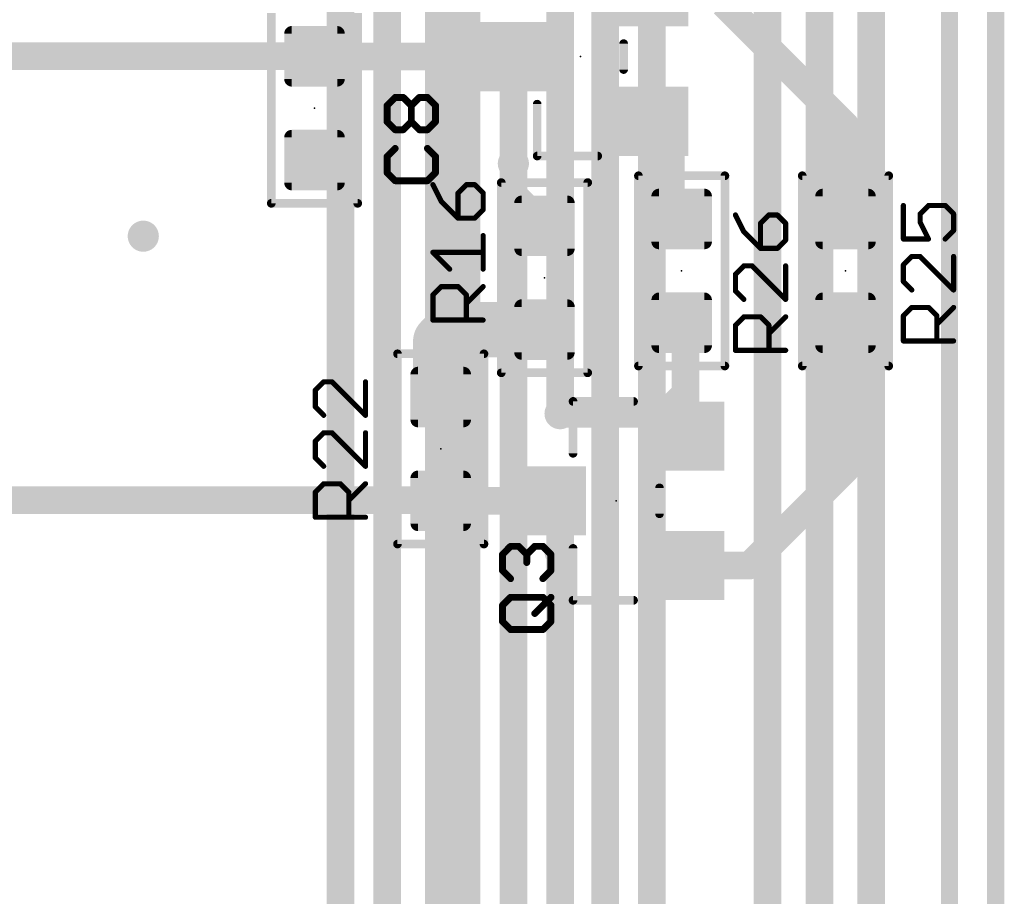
# Model space of a CAD drawing. Extents: x -10 to 150, y -20 to 180.
# Tile 7 of 70: x 7 to 21, y 76 to 89. Entities that reach past the tile are written whole.
import ezdxf

# ---------------------------------------------------------------- set-up
doc = ezdxf.new("R2010")
doc.units = 0
for name, color, linetype in [('1', 12, 'CONTINUOUS'), ('16', 132, 'CONTINUOUS'), ('18', 110, 'CONTINUOUS'), ('21', 253, 'CONTINUOUS'), ('23', 53, 'CONTINUOUS'), ('25', 253, 'CONTINUOUS')]:
    doc.layers.add(name, color=color, linetype=linetype)

# ---------------------------------------------------------------- blocks, each defined once
blk = doc.blocks.new('RECT142240X142240R25')
at = {"const_width": 0.1111}
blk.add_lwpolyline([(0.3889, -0.3334), (0.3889, 0.3334, 0.4142), (0.3334, 0.3889), (-0.3334, 0.3889, 0.4142), (-0.3889, 0.3334), (-0.3889, -0.3334, 0.4142), (-0.3334, -0.3889), (0.3334, -0.3889, 0.4142)], format="xyb", close=True, dxfattribs=at)
blk.add_solid([(-0.3588, -0.3588), (0.3588, -0.3588), (-0.3588, 0.3588), (0.3588, 0.3588)])
blk = doc.blocks.new('RECT')
blk.add_solid([(-0.5, -0.5), (0.5, -0.5), (-0.5, 0.5), (0.5, 0.5)])
blk = doc.blocks.new('ROUNDV')
at = {"const_width": 0.5}
blk.add_lwpolyline([(0, -0.25, 1), (0, 0.25, 1), (0, -0.25)], format="xyb", dxfattribs=at)

msp = doc.modelspace()

# ---------------------------------------------------------------- linework, layer by layer
at = {"layer": '1'}
for points, const_width in [([(18.7724, 87.3742), (16.9799, 89.1667)], 0.4064), ([(10.9728, 88.392), (4.083, 88.392)], 0.4064), ([(12.2468, 88.388), (10.9728, 88.392)], 0.4064), ([(13.8626, 88.388), (12.2468, 88.388)], 0.4064), ([(13.8938, 88.3568), (13.8626, 88.388)], 0.4064), ([(13.8938, 86.8172), (13.8938, 88.3568)], 0.4064), ([(16.2052, 87.1274), (15.8946, 87.438)], 0.4064), ([(18.7724, 86.003), (18.7724, 87.3742)], 0.4064), ([(16.2052, 86.1636), (16.2052, 87.1274)], 0.4064), ([(13.8938, 86.36), (13.8938, 86.8172)], 0.4064), ([(14.351, 85.9028), (13.8938, 86.36)], 0.4064), ([(16.3658, 86.003), (16.2052, 86.1636)], 0.4064), ([(12.827, 84.2058), (13, 84.3788)], 0.8128), ([(13, 84.3788), (14.351, 84.3788)], 0.8128), ([(12.827, 83.3882), (12.827, 84.2058)], 0.8128), ([(16.4214, 84.4234), (16.3658, 84.479)], 0.4064), ([(16.4214, 83.439), (16.4214, 84.4234)], 0.4064), ([(18.7706, 84.4772), (18.7724, 84.479)], 0.4064), ([(18.7706, 82.3214), (18.7706, 84.4772)], 0.4064), ([(16.1262, 83.1438), (16.4214, 83.439)], 0.4064), ([(16.4214, 82.8136), (16.4214, 83.439)], 0.4064), ([(14.5796, 83.1438), (16.1262, 83.1438)], 0.4064), ([(17.3628, 80.9136), (18.7706, 82.3214)], 0.4064), ([(2.8, 81.875), (12.8162, 81.875)], 0.4064), ([(12.8162, 81.875), (12.827, 81.8642)], 0.4064), ([(12.827, 81.8642), (14.3888, 81.8642)], 0.4064), ([(14.3888, 81.8642), (14.3894, 81.8636)], 0.4064), ([(14.3894, 81.8636), (14.5796, 81.6734)], 0.4064), ([(14.5796, 81.6734), (14.5796, 81.1134)], 0.4064), ([(16.4214, 80.9136), (17.3628, 80.9136)], 0.4064)]:
    msp.add_lwpolyline(points, dxfattribs=dict(at, const_width=const_width))
for points, const_width in [([(10.9731, 88.4936, 1), (10.9725, 88.2904)], 0.2032), ([(10.9728, 88.2904, 1), (10.9728, 88.4936)], 0.2032), ([(12.2468, 88.4896, 1), (12.2468, 88.2864)], 0.2032), ([(12.2465, 88.2864, 1), (12.2471, 88.4896)], 0.2032), ([(13.9344, 88.4598, 1), (13.7908, 88.3162)], 0.2032), ([(13.9954, 88.3568, 1), (13.7922, 88.3568)], 0.2032), ([(13.822, 88.285, 1), (13.9656, 88.4286)], 0.2032), ([(13.8626, 88.2864, 1), (13.8626, 88.4896)], 0.2032), ([(15.9664, 87.5098, 1), (15.8228, 87.3662)], 0.2032), ([(18.874, 87.3742, 1), (18.6708, 87.3742)], 0.2032), ([(18.7006, 87.3024, 1), (18.8442, 87.446)], 0.2032), ([(16.3068, 87.1274, 1), (16.1036, 87.1274)], 0.2032), ([(16.1334, 87.0556, 1), (16.277, 87.1992)], 0.2032), ([(13.9954, 86.8172, 1), (13.7922, 86.8172)], 0.2032), ([(13.7922, 86.8172, 1), (13.9954, 86.8172)], 0.2032), ([(13.9656, 86.4318, 1), (13.822, 86.2882)], 0.2032), ([(13.7922, 86.36, 1), (13.9954, 86.36)], 0.2032), ([(16.277, 86.2354, 1), (16.1334, 86.0918)], 0.2032), ([(16.1036, 86.1636, 1), (16.3068, 86.1636)], 0.2032), ([(14.2792, 85.831, 1), (14.4228, 85.9746)], 0.2032), ([(16.294, 85.9312, 1), (16.4376, 86.0748)], 0.2032), ([(18.6708, 86.003, 1), (18.874, 86.003)], 0.2032), ([(13, 84.582, 1), (13, 84.1756)], 0.4064), ([(13.1437, 84.2351, 1), (12.8563, 84.5225)], 0.4064), ([(14.351, 84.1756, 1), (14.351, 84.582)], 0.4064), ([(13.0302, 84.2058, 1), (12.6238, 84.2058)], 0.4064), ([(16.4376, 84.5508, 1), (16.294, 84.4072)], 0.2032), ([(16.523, 84.4234, 1), (16.3198, 84.4234)], 0.2032), ([(18.8722, 84.4772, 1), (18.669, 84.4772)], 0.2032), ([(18.6988, 84.549, 1), (18.8424, 84.4054)], 0.2032), ([(18.8442, 84.4072, 1), (18.7006, 84.5508)], 0.2032), ([(12.6833, 84.3495, 1), (12.9707, 84.0621)], 0.4064), ([(16.3496, 84.3516, 1), (16.4932, 84.4952)], 0.2032), ([(12.6238, 83.3882, 1), (13.0302, 83.3882)], 0.4064), ([(16.523, 83.439, 1), (16.3198, 83.439)], 0.2032), ([(16.4932, 83.3672, 1), (16.3496, 83.5108)], 0.2032), ([(16.3198, 83.439, 1), (16.523, 83.439)], 0.2032), ([(14.5796, 83.2454, 1), (14.5796, 83.0422)], 0.2032), ([(16.0544, 83.2156, 1), (16.198, 83.072)], 0.2032), ([(16.1262, 83.0422, 1), (16.1262, 83.2454)], 0.2032), ([(16.3198, 82.8136, 1), (16.523, 82.8136)], 0.2032), ([(18.8424, 82.2496, 1), (18.6988, 82.3932)], 0.2032), ([(18.669, 82.3214, 1), (18.8722, 82.3214)], 0.2032), ([(12.888, 81.9468, 1), (12.7444, 81.8032)], 0.2032), ([(12.827, 81.9658, 1), (12.827, 81.7626)], 0.2032), ([(12.7552, 81.7924, 1), (12.8988, 81.936)], 0.2032), ([(12.8162, 81.7734, 1), (12.8162, 81.9766)], 0.2032), ([(14.4606, 81.936, 1), (14.317, 81.7924)], 0.2032), ([(14.4612, 81.9354, 1), (14.3176, 81.7918)], 0.2032), ([(14.3176, 81.7918, 1), (14.4612, 81.9354)], 0.2032), ([(14.3888, 81.7626, 1), (14.3888, 81.9658)], 0.2032), ([(14.6812, 81.6734, 1), (14.478, 81.6734)], 0.2032), ([(14.5078, 81.6016, 1), (14.6514, 81.7452)], 0.2032), ([(14.478, 81.1134, 1), (14.6812, 81.1134)], 0.2032), ([(16.4214, 81.0152, 1), (16.4214, 80.812)], 0.2032), ([(17.291, 80.9854, 1), (17.4346, 80.8418)], 0.2032), ([(17.3628, 80.812, 1), (17.3628, 81.0152)], 0.2032)]:
    msp.add_lwpolyline(points, format="xyb", dxfattribs=dict(at, const_width=const_width))
at = {"layer": '16'}
for points, const_width in [([(14.5796, 83.1438), (14.5796, 153.2382)], 0.4064), ([(15.24, 55.9308), (15.24, 149.5552)], 0.4064), ([(12.0396, 61.9252), (12.0396, 145.6182)], 0.4064), ([(11.3538, 61.2648), (11.3538, 144.9832)], 0.4064), ([(15.9258, 53.5178), (15.9258, 140.7922)], 0.4064), ([(17.6276, 118.9736), (17.6276, 58.2676)], 0.4064), ([(18.3896, 117.8814), (18.3896, 52.2732)], 0.4064), ([(19.1516, 117.4242), (19.1516, 52.8574)], 0.4064), ([(20.2997, 102.4814), (20.2997, 53.401)], 0.254), ([(20.9779, 101.9632), (20.9779, 52.6313)], 0.254), ([(13, 84.3788), (13, 99.4)], 0.8128), ([(13.8938, 86.8172), (13.8938, 54.102)], 0.4064), ([(13, 84.3788), (13, 54.5798)], 0.8128), ([(14.5796, 81.1134), (14.5796, 59.0042)], 0.4064)]:
    msp.add_lwpolyline(points, dxfattribs=dict(at, const_width=const_width))
for points, const_width in [([(13.9954, 86.8172, 1), (13.7922, 86.8172)], 0.2032), ([(13.2032, 84.3788, 1), (12.7968, 84.3788)], 0.4064), ([(12.7968, 84.3788, 1), (13.2032, 84.3788)], 0.4064), ([(14.478, 83.1438, 1), (14.6812, 83.1438)], 0.2032), ([(14.6812, 81.1134, 1), (14.478, 81.1134)], 0.2032)]:
    msp.add_lwpolyline(points, format="xyb", dxfattribs=dict(at, const_width=const_width))
at = {"layer": '21', "const_width": 0.127}
for points in [[(10.3378, 86.233), (10.3378, 89.027)], [(11.6078, 89.027), (11.6078, 86.233)], [(15.5136, 88.1975), (15.5136, 88.5785)], [(14.2436, 87.6895), (14.2436, 86.9275)], [(14.2436, 86.9275), (15.1326, 86.9275)], [(15.7308, 83.844), (15.7308, 86.638)], [(15.7308, 86.638), (17.0008, 86.638)], [(17.0008, 86.638), (17.0008, 83.844)], [(18.1374, 83.844), (18.1374, 86.638)], [(18.1374, 86.638), (19.4074, 86.638)], [(19.4074, 86.638), (19.4074, 83.844)], [(13.716, 83.7438), (13.716, 86.5378)], [(13.716, 86.5378), (14.986, 86.5378)], [(14.986, 86.5378), (14.986, 83.7438)], [(11.6078, 86.233), (10.3378, 86.233)], [(12.192, 81.2292), (12.192, 84.0232)], [(12.192, 84.0232), (13.462, 84.0232)], [(13.462, 84.0232), (13.462, 81.2292)], [(17.0008, 83.844), (15.7308, 83.844)], [(19.4074, 83.844), (18.1374, 83.844)], [(14.986, 83.7438), (13.716, 83.7438)], [(15.6594, 83.3241), (14.7704, 83.3241)], [(14.7704, 83.3241), (14.7704, 82.5621)], [(16.0404, 81.6731), (16.0404, 82.0541)], [(13.462, 81.2292), (12.192, 81.2292)], [(14.7704, 81.1651), (14.7704, 80.4031)], [(14.7704, 80.4031), (15.6594, 80.4031)]]:
    msp.add_lwpolyline(points, dxfattribs=at)
at = {"layer": '21', "const_width": 0.0635}
for points in [[(15.5454, 88.5785, 1), (15.4818, 88.5785)], [(15.4818, 88.1975, 1), (15.5454, 88.1975)], [(14.2754, 87.6895, 1), (14.2119, 87.6895)], [(14.2436, 86.9593, 1), (14.2436, 86.8958)], [(14.2119, 86.9275, 1), (14.2754, 86.9275)], [(15.1326, 86.8958, 1), (15.1326, 86.9593)], [(15.7626, 86.638, 1), (15.699, 86.638)], [(15.7308, 86.6698, 1), (15.7308, 86.6063)], [(17.0326, 86.638, 1), (16.9691, 86.638)], [(17.0008, 86.6063, 1), (17.0008, 86.6698)], [(18.1691, 86.638, 1), (18.1057, 86.638)], [(18.1374, 86.6698, 1), (18.1374, 86.6063)], [(19.4392, 86.638, 1), (19.3757, 86.638)], [(19.4074, 86.6063, 1), (19.4074, 86.6698)], [(13.7478, 86.5378, 1), (13.6843, 86.5378)], [(13.716, 86.5696, 1), (13.716, 86.5061)], [(15.0178, 86.5378, 1), (14.9543, 86.5378)], [(14.986, 86.5061, 1), (14.986, 86.5696)], [(10.306, 86.233, 1), (10.3696, 86.233)], [(10.3378, 86.2648, 1), (10.3378, 86.2013)], [(11.5761, 86.233, 1), (11.6396, 86.233)], [(11.6078, 86.2013, 1), (11.6078, 86.2648)], [(12.2238, 84.0232, 1), (12.1602, 84.0232)], [(12.192, 84.055, 1), (12.192, 83.9915)], [(13.4938, 84.0232, 1), (13.4303, 84.0232)], [(13.462, 83.9915, 1), (13.462, 84.055)], [(15.7308, 83.8758, 1), (15.7308, 83.8123)], [(17.0008, 83.8123, 1), (17.0008, 83.8758)], [(18.1374, 83.8758, 1), (18.1374, 83.8123)], [(19.4074, 83.8123, 1), (19.4074, 83.8758)], [(13.716, 83.7756, 1), (13.716, 83.7121)], [(13.6843, 83.7438, 1), (13.7478, 83.7438)], [(14.9543, 83.7438, 1), (15.0178, 83.7438)], [(14.986, 83.7121, 1), (14.986, 83.7756)], [(15.699, 83.844, 1), (15.7626, 83.844)], [(16.9691, 83.844, 1), (17.0326, 83.844)], [(18.1057, 83.844, 1), (18.1691, 83.844)], [(19.3757, 83.844, 1), (19.4392, 83.844)], [(14.7704, 83.3559, 1), (14.7704, 83.2923)], [(14.8022, 83.3241, 1), (14.7386, 83.3241)], [(15.6594, 83.2923, 1), (15.6594, 83.3559)], [(14.7386, 82.5621, 1), (14.8022, 82.5621)], [(16.0722, 82.0541, 1), (16.0087, 82.0541)], [(16.0087, 81.6731, 1), (16.0722, 81.6731)], [(12.192, 81.261, 1), (12.192, 81.1975)], [(13.462, 81.1975, 1), (13.462, 81.261)], [(12.1602, 81.2292, 1), (12.2238, 81.2292)], [(13.4303, 81.2292, 1), (13.4938, 81.2292)], [(14.8022, 81.1651, 1), (14.7386, 81.1651)], [(14.7386, 80.4031, 1), (14.8022, 80.4031)], [(14.7704, 80.4349, 1), (14.7704, 80.3714)], [(15.6594, 80.3714, 1), (15.6594, 80.4349)]]:
    msp.add_lwpolyline(points, format="xyb", dxfattribs=at)
at = {"layer": '23'}
for p in [(14.8786, 88.388), (10.9728, 87.63), (16.3658, 85.241), (18.7724, 85.241), (14.351, 85.1408), (12.827, 82.6262), (15.4054, 81.8636)]:
    msp.add_point(p, dxfattribs=at)
at = {"layer": '25'}
for points, const_width in [([(12.039, 87.6693), (12.1576, 87.7879)], 0.1016), ([(12.1576, 87.7879), (12.2763, 87.7879)], 0.1016), ([(12.2763, 87.7879), (12.3949, 87.6693)], 0.1016), ([(12.3949, 87.6693), (12.5135, 87.7879)], 0.1016), ([(12.5135, 87.7879), (12.6322, 87.7879)], 0.1016), ([(12.6322, 87.7879), (12.7508, 87.6693)], 0.1016), ([(12.039, 87.432), (12.039, 87.6693)], 0.1016), ([(12.3949, 87.432), (12.3949, 87.6693)], 0.1016), ([(12.7508, 87.6693), (12.7508, 87.432)], 0.1016), ([(12.1576, 87.3134), (12.039, 87.432)], 0.1016), ([(12.2763, 87.3134), (12.1576, 87.3134)], 0.1016), ([(12.3949, 87.432), (12.2763, 87.3134)], 0.1016), ([(12.5135, 87.3134), (12.3949, 87.432)], 0.1016), ([(12.6322, 87.3134), (12.5135, 87.3134)], 0.1016), ([(12.7508, 87.432), (12.6322, 87.3134)], 0.1016), ([(12.1576, 87.0395), (12.039, 86.9209)], 0.1016), ([(12.7508, 86.9209), (12.6322, 87.0395)], 0.1016), ([(12.039, 86.9209), (12.039, 86.6836)], 0.1016), ([(12.7508, 86.6836), (12.7508, 86.9209)], 0.1016), ([(12.039, 86.6836), (12.1576, 86.565)], 0.1016), ([(12.6322, 86.565), (12.7508, 86.6836)], 0.1016), ([(12.1576, 86.565), (12.6322, 86.565)], 0.1016), ([(12.7121, 86.5068), (12.8349, 86.2611)], 0.0762), ([(13.2036, 86.5068), (13.0807, 86.3839)], 0.0762), ([(13.3264, 86.5068), (13.2036, 86.5068)], 0.0762), ([(13.4493, 86.3839), (13.3264, 86.5068)], 0.0762), ([(13.0807, 86.3839), (13.0807, 86.0153)], 0.0762), ([(13.4493, 86.1382), (13.4493, 86.3839)], 0.0762), ([(12.8349, 86.2611), (13.0807, 86.0153)], 0.0762), ([(19.6227, 86.2006), (19.6227, 85.7091)], 0.0762), ([(19.8684, 86.0777), (19.9913, 86.2006)], 0.0762), ([(19.9913, 86.2006), (20.237, 86.2006)], 0.0762), ([(20.237, 86.2006), (20.3599, 86.0777)], 0.0762), ([(13.0807, 86.0153), (13.3264, 86.0153)], 0.0762), ([(13.3264, 86.0153), (13.4493, 86.1382)], 0.0762), ([(17.1559, 86.0624), (17.2787, 85.8167)], 0.0762), ([(17.6474, 86.0624), (17.5245, 85.9395)], 0.0762), ([(17.7702, 86.0624), (17.6474, 86.0624)], 0.0762), ([(17.8931, 85.9395), (17.7702, 86.0624)], 0.0762), ([(19.8684, 85.9549), (19.8684, 86.0777)], 0.0762), ([(20.3599, 86.0777), (20.3599, 85.832)], 0.0762), ([(17.5245, 85.9395), (17.5245, 85.5709)], 0.0762), ([(17.8931, 85.6938), (17.8931, 85.9395)], 0.0762), ([(19.9913, 85.7091), (19.8684, 85.9549)], 0.0762), ([(13.4493, 85.2669), (13.4493, 85.7584)], 0.0762), ([(17.2787, 85.8167), (17.5245, 85.5709)], 0.0762), ([(20.3599, 85.832), (20.237, 85.7091)], 0.0762), ([(17.7702, 85.5709), (17.8931, 85.6938)], 0.0762), ([(19.6227, 85.7091), (19.9913, 85.7091)], 0.0762), ([(12.9578, 85.2669), (12.7121, 85.5127)], 0.0762), ([(12.7121, 85.5127), (13.4493, 85.5127)], 0.0762), ([(17.5245, 85.5709), (17.7702, 85.5709)], 0.0762), ([(19.7455, 85.4522), (19.6227, 85.3293)], 0.0762), ([(19.8684, 85.4522), (19.7455, 85.4522)], 0.0762), ([(20.3599, 84.9607), (19.8684, 85.4522)], 0.0762), ([(20.3599, 85.4522), (20.3599, 84.9607)], 0.0762), ([(17.2787, 85.314), (17.1559, 85.1911)], 0.0762), ([(17.4016, 85.314), (17.2787, 85.314)], 0.0762), ([(17.8931, 84.8225), (17.4016, 85.314)], 0.0762), ([(17.8931, 85.314), (17.8931, 84.8225)], 0.0762), ([(19.6227, 85.3293), (19.6227, 85.0836)], 0.0762), ([(17.1559, 85.1911), (17.1559, 84.9454)], 0.0762), ([(12.7121, 84.8871), (12.8349, 85.01)], 0.0762), ([(12.8349, 85.01), (13.0807, 85.01)], 0.0762), ([(13.0807, 85.01), (13.2036, 84.8871)], 0.0762), ([(13.2036, 84.7642), (13.4493, 85.01)], 0.0762), ([(19.6227, 85.0836), (19.7455, 84.9607)], 0.0762), ([(12.7121, 84.5185), (12.7121, 84.8871)], 0.0762), ([(13.2036, 84.8871), (13.2036, 84.5185)], 0.0762), ([(17.1559, 84.9454), (17.2787, 84.8225)], 0.0762), ([(17.1559, 84.4427), (17.2787, 84.5656)], 0.0762), ([(17.2787, 84.5656), (17.5245, 84.5656)], 0.0762), ([(17.5245, 84.5656), (17.6474, 84.4427)], 0.0762), ([(17.6474, 84.3198), (17.8931, 84.5656)], 0.0762), ([(19.6227, 84.5809), (19.7455, 84.7038)], 0.0762), ([(19.6227, 84.2123), (19.6227, 84.5809)], 0.0762), ([(19.7455, 84.7038), (19.9913, 84.7038)], 0.0762), ([(19.9913, 84.7038), (20.1142, 84.5809)], 0.0762), ([(20.1142, 84.458), (20.3599, 84.7038)], 0.0762), ([(20.1142, 84.5809), (20.1142, 84.2123)], 0.0762), ([(13.4493, 84.5185), (12.7121, 84.5185)], 0.0762), ([(17.1559, 84.0741), (17.1559, 84.4427)], 0.0762), ([(17.6474, 84.4427), (17.6474, 84.0741)], 0.0762), ([(20.3599, 84.2123), (19.6227, 84.2123)], 0.0762), ([(17.8931, 84.0741), (17.1559, 84.0741)], 0.0762), ([(11.1077, 83.6112), (10.9849, 83.4883)], 0.0762), ([(11.2306, 83.6112), (11.1077, 83.6112)], 0.0762), ([(11.7221, 83.1197), (11.2306, 83.6112)], 0.0762), ([(11.7221, 83.6112), (11.7221, 83.1197)], 0.0762), ([(10.9849, 83.4883), (10.9849, 83.2426)], 0.0762), ([(10.9849, 83.2426), (11.1077, 83.1197)], 0.0762), ([(11.1077, 82.8628), (10.9849, 82.7399)], 0.0762), ([(11.2306, 82.8628), (11.1077, 82.8628)], 0.0762), ([(11.7221, 82.3713), (11.2306, 82.8628)], 0.0762), ([(11.7221, 82.8628), (11.7221, 82.3713)], 0.0762), ([(10.9849, 82.7399), (10.9849, 82.4942)], 0.0762), ([(10.9849, 82.4942), (11.1077, 82.3713)], 0.0762), ([(10.9849, 81.9915), (11.1077, 82.1144)], 0.0762), ([(11.1077, 82.1144), (11.3535, 82.1144)], 0.0762), ([(11.3535, 82.1144), (11.4764, 81.9915)], 0.0762), ([(11.4764, 81.8686), (11.7221, 82.1144)], 0.0762), ([(10.9849, 81.6229), (10.9849, 81.9915)], 0.0762), ([(11.4764, 81.9915), (11.4764, 81.6229)], 0.0762), ([(11.7221, 81.6229), (10.9849, 81.6229)], 0.0762), ([(13.734, 81.0769), (13.8526, 81.1956)], 0.1016), ([(13.8526, 81.1956), (13.9713, 81.1956)], 0.1016), ([(13.9713, 81.1956), (14.0899, 81.0769)], 0.1016), ([(14.0899, 81.0769), (14.2085, 81.1956)], 0.1016), ([(14.2085, 81.1956), (14.3272, 81.1956)], 0.1016), ([(14.3272, 81.1956), (14.4458, 81.0769)], 0.1016), ([(13.734, 80.8397), (13.734, 81.0769)], 0.1016), ([(14.0899, 81.0769), (14.0899, 80.9583)], 0.1016), ([(14.4458, 81.0769), (14.4458, 80.8397)], 0.1016), ([(13.8526, 80.721), (13.734, 80.8397)], 0.1016), ([(14.4458, 80.8397), (14.3272, 80.721)], 0.1016), ([(13.734, 80.3285), (13.8526, 80.4471)], 0.1016), ([(13.8526, 80.4471), (14.3272, 80.4471)], 0.1016), ([(14.2085, 80.2099), (14.4458, 80.4471)], 0.1016), ([(14.3272, 80.4471), (14.4458, 80.3285)], 0.1016), ([(13.734, 80.0912), (13.734, 80.3285)], 0.1016), ([(14.4458, 80.3285), (14.4458, 80.0912)], 0.1016), ([(13.8526, 79.9726), (13.734, 80.0912)], 0.1016), ([(14.4458, 80.0912), (14.3272, 79.9726)], 0.1016), ([(14.3272, 79.9726), (13.8526, 79.9726)], 0.1016)]:
    msp.add_lwpolyline(points, dxfattribs=dict(at, const_width=const_width))
for points, const_width in [([(12.1576, 87.8133, 1), (12.1576, 87.7625)], 0.0508), ([(12.1756, 87.77, 1), (12.1397, 87.8059)], 0.0508), ([(12.2942, 87.8059, 1), (12.2583, 87.77)], 0.0508), ([(12.2763, 87.7625, 1), (12.2763, 87.8133)], 0.0508), ([(12.5135, 87.8133, 1), (12.5135, 87.7625)], 0.0508), ([(12.5315, 87.77, 1), (12.4956, 87.8059)], 0.0508), ([(12.6501, 87.8059, 1), (12.6142, 87.77)], 0.0508), ([(12.6322, 87.7625, 1), (12.6322, 87.8133)], 0.0508), ([(12.0644, 87.6693, 1), (12.0136, 87.6693)], 0.0508), ([(12.021, 87.6872, 1), (12.057, 87.6513)], 0.0508), ([(12.4203, 87.6693, 1), (12.3695, 87.6693)], 0.0508), ([(12.3769, 87.6872, 1), (12.4129, 87.6513)], 0.0508), ([(12.3769, 87.6513, 1), (12.4129, 87.6872)], 0.0508), ([(12.7762, 87.6693, 1), (12.7254, 87.6693)], 0.0508), ([(12.7328, 87.6513, 1), (12.7688, 87.6872)], 0.0508), ([(12.057, 87.45, 1), (12.021, 87.4141)], 0.0508), ([(12.0136, 87.432, 1), (12.0644, 87.432)], 0.0508), ([(12.1576, 87.3388, 1), (12.1576, 87.288)], 0.0508), ([(12.1397, 87.2954, 1), (12.1756, 87.3313)], 0.0508), ([(12.2583, 87.3313, 1), (12.2942, 87.2954)], 0.0508), ([(12.2763, 87.288, 1), (12.2763, 87.3388)], 0.0508), ([(12.4129, 87.45, 1), (12.3769, 87.4141)], 0.0508), ([(12.3695, 87.432, 1), (12.4203, 87.432)], 0.0508), ([(12.4129, 87.4141, 1), (12.3769, 87.45)], 0.0508), ([(12.5135, 87.3388, 1), (12.5135, 87.288)], 0.0508), ([(12.4956, 87.2954, 1), (12.5315, 87.3313)], 0.0508), ([(12.6142, 87.3313, 1), (12.6501, 87.2954)], 0.0508), ([(12.6322, 87.288, 1), (12.6322, 87.3388)], 0.0508), ([(12.7254, 87.432, 1), (12.7762, 87.432)], 0.0508), ([(12.7688, 87.4141, 1), (12.7328, 87.45)], 0.0508), ([(12.1756, 87.0215, 1), (12.1397, 87.0575)], 0.0508), ([(12.6501, 87.0575, 1), (12.6142, 87.0215)], 0.0508), ([(12.0644, 86.9209, 1), (12.0136, 86.9209)], 0.0508), ([(12.021, 86.9388, 1), (12.057, 86.9029)], 0.0508), ([(12.7762, 86.9209, 1), (12.7254, 86.9209)], 0.0508), ([(12.7328, 86.9029, 1), (12.7688, 86.9388)], 0.0508), ([(12.057, 86.7016, 1), (12.021, 86.6656)], 0.0508), ([(12.0136, 86.6836, 1), (12.0644, 86.6836)], 0.0508), ([(12.7254, 86.6836, 1), (12.7762, 86.6836)], 0.0508), ([(12.7688, 86.6656, 1), (12.7328, 86.7016)], 0.0508), ([(12.1576, 86.5904, 1), (12.1576, 86.5396)], 0.0508), ([(12.1397, 86.547, 1), (12.1756, 86.5829)], 0.0508), ([(12.6142, 86.5829, 1), (12.6501, 86.547)], 0.0508), ([(12.6322, 86.5396, 1), (12.6322, 86.5904)], 0.0508), ([(12.7291, 86.5153, 1), (12.695, 86.4983)], 0.0381), ([(13.2036, 86.5259, 1), (13.2036, 86.4878)], 0.0381), ([(13.217, 86.4933, 1), (13.1901, 86.5203)], 0.0381), ([(13.3399, 86.5203, 1), (13.313, 86.4933)], 0.0381), ([(13.3264, 86.4878, 1), (13.3264, 86.5259)], 0.0381), ([(13.0997, 86.3839, 1), (13.0616, 86.3839)], 0.0381), ([(13.0672, 86.3974, 1), (13.0942, 86.3705)], 0.0381), ([(13.4684, 86.3839, 1), (13.4303, 86.3839)], 0.0381), ([(13.4358, 86.3705, 1), (13.4628, 86.3974)], 0.0381), ([(12.8484, 86.2745, 1), (12.8215, 86.2476)], 0.0381), ([(12.8179, 86.2526, 1), (12.852, 86.2696)], 0.0381), ([(19.6417, 86.2006, 1), (19.6036, 86.2006)], 0.0381), ([(19.9913, 86.2197, 1), (19.9913, 86.1816)], 0.0381), ([(20.0048, 86.1871, 1), (19.9778, 86.2141)], 0.0381), ([(20.2505, 86.2141, 1), (20.2236, 86.1871)], 0.0381), ([(20.237, 86.1816, 1), (20.237, 86.2197)], 0.0381), ([(13.0807, 86.0344, 1), (13.0807, 85.9963)], 0.0381), ([(13.3264, 85.9963, 1), (13.3264, 86.0344)], 0.0381), ([(13.4303, 86.1382, 1), (13.4684, 86.1382)], 0.0381), ([(13.4628, 86.1247, 1), (13.4358, 86.1517)], 0.0381), ([(17.1729, 86.0709, 1), (17.1388, 86.0539)], 0.0381), ([(17.6474, 86.0815, 1), (17.6474, 86.0434)], 0.0381), ([(17.6608, 86.0489, 1), (17.6339, 86.0759)], 0.0381), ([(17.7837, 86.0759, 1), (17.7568, 86.0489)], 0.0381), ([(17.7702, 86.0434, 1), (17.7702, 86.0815)], 0.0381), ([(19.8875, 86.0777, 1), (19.8494, 86.0777)], 0.0381), ([(19.8549, 86.0912, 1), (19.8819, 86.0643)], 0.0381), ([(20.3789, 86.0777, 1), (20.3408, 86.0777)], 0.0381), ([(20.3464, 86.0643, 1), (20.3734, 86.0912)], 0.0381), ([(13.0616, 86.0153, 1), (13.0997, 86.0153)], 0.0381), ([(13.0672, 86.0019, 1), (13.0942, 86.0288)], 0.0381), ([(13.313, 86.0288, 1), (13.3399, 86.0019)], 0.0381), ([(17.5435, 85.9395, 1), (17.5054, 85.9395)], 0.0381), ([(17.511, 85.953, 1), (17.538, 85.9261)], 0.0381), ([(17.9122, 85.9395, 1), (17.8741, 85.9395)], 0.0381), ([(17.8796, 85.9261, 1), (17.9066, 85.953)], 0.0381), ([(19.8855, 85.9634, 1), (19.8514, 85.9464)], 0.0381), ([(19.8494, 85.9549, 1), (19.8875, 85.9549)], 0.0381), ([(13.4684, 85.7584, 1), (13.4303, 85.7584)], 0.0381), ([(17.2922, 85.8301, 1), (17.2653, 85.8032)], 0.0381), ([(17.2617, 85.8082, 1), (17.2958, 85.8252)], 0.0381), ([(20.3408, 85.832, 1), (20.3789, 85.832)], 0.0381), ([(20.3734, 85.8185, 1), (20.3464, 85.8455)], 0.0381), ([(17.8741, 85.6938, 1), (17.9122, 85.6938)], 0.0381), ([(17.9066, 85.6803, 1), (17.8796, 85.7073)], 0.0381), ([(19.6227, 85.7282, 1), (19.6227, 85.6901)], 0.0381), ([(19.6036, 85.7091, 1), (19.6417, 85.7091)], 0.0381), ([(19.9742, 85.7006, 1), (20.0083, 85.7177)], 0.0381), ([(19.9913, 85.6901, 1), (19.9913, 85.7282)], 0.0381), ([(20.2236, 85.7226, 1), (20.2505, 85.6957)], 0.0381), ([(12.7255, 85.5261, 1), (12.6986, 85.4992)], 0.0381), ([(12.7121, 85.5317, 1), (12.7121, 85.4936)], 0.0381), ([(13.4493, 85.4936, 1), (13.4493, 85.5317)], 0.0381), ([(17.5245, 85.59, 1), (17.5245, 85.5519)], 0.0381), ([(17.5054, 85.5709, 1), (17.5435, 85.5709)], 0.0381), ([(17.511, 85.5575, 1), (17.538, 85.5844)], 0.0381), ([(17.7568, 85.5844, 1), (17.7837, 85.5575)], 0.0381), ([(17.7702, 85.5519, 1), (17.7702, 85.59)], 0.0381), ([(19.7455, 85.4712, 1), (19.7455, 85.4332)], 0.0381), ([(19.759, 85.4387, 1), (19.7321, 85.4657)], 0.0381), ([(19.8819, 85.4657, 1), (19.8549, 85.4387)], 0.0381), ([(19.8684, 85.4332, 1), (19.8684, 85.4712)], 0.0381), ([(20.3789, 85.4522, 1), (20.3408, 85.4522)], 0.0381), ([(17.2787, 85.3331, 1), (17.2787, 85.295)], 0.0381), ([(17.2922, 85.3005, 1), (17.2653, 85.3275)], 0.0381), ([(17.4151, 85.3275, 1), (17.3881, 85.3005)], 0.0381), ([(17.4016, 85.295, 1), (17.4016, 85.3331)], 0.0381), ([(17.9122, 85.314, 1), (17.8741, 85.314)], 0.0381), ([(19.6417, 85.3293, 1), (19.6036, 85.3293)], 0.0381), ([(19.6092, 85.3428, 1), (19.6361, 85.3159)], 0.0381), ([(12.9443, 85.2534, 1), (12.9713, 85.2804)], 0.0381), ([(13.4303, 85.2669, 1), (13.4684, 85.2669)], 0.0381), ([(17.1749, 85.1911, 1), (17.1368, 85.1911)], 0.0381), ([(17.1424, 85.2046, 1), (17.1693, 85.1777)], 0.0381), ([(12.8349, 85.029, 1), (12.8349, 84.9909)], 0.0381), ([(12.8484, 84.9965, 1), (12.8215, 85.0235)], 0.0381), ([(13.0942, 85.0235, 1), (13.0672, 84.9965)], 0.0381), ([(13.0807, 84.9909, 1), (13.0807, 85.029)], 0.0381), ([(13.4628, 84.9965, 1), (13.4358, 85.0235)], 0.0381), ([(19.6361, 85.0971, 1), (19.6092, 85.0701)], 0.0381), ([(19.6036, 85.0836, 1), (19.6417, 85.0836)], 0.0381), ([(12.7311, 84.8871, 1), (12.693, 84.8871)], 0.0381), ([(12.6986, 84.9006, 1), (12.7255, 84.8736)], 0.0381), ([(13.2226, 84.8871, 1), (13.1845, 84.8871)], 0.0381), ([(13.1901, 84.8736, 1), (13.217, 84.9006)], 0.0381), ([(17.1693, 84.9589, 1), (17.1424, 84.9319)], 0.0381), ([(17.1368, 84.9454, 1), (17.1749, 84.9454)], 0.0381), ([(19.7321, 84.9472, 1), (19.759, 84.9742)], 0.0381), ([(20.3408, 84.9607, 1), (20.3789, 84.9607)], 0.0381), ([(20.3464, 84.9472, 1), (20.3734, 84.9742)], 0.0381), ([(13.1901, 84.7777, 1), (13.217, 84.7508)], 0.0381), ([(17.2653, 84.809, 1), (17.2922, 84.836)], 0.0381), ([(17.8741, 84.8225, 1), (17.9122, 84.8225)], 0.0381), ([(17.8796, 84.809, 1), (17.9066, 84.836)], 0.0381), ([(17.2787, 84.5846, 1), (17.2787, 84.5465)], 0.0381), ([(17.2922, 84.5521, 1), (17.2653, 84.5791)], 0.0381), ([(17.538, 84.5791, 1), (17.511, 84.5521)], 0.0381), ([(17.5245, 84.5465, 1), (17.5245, 84.5846)], 0.0381), ([(17.9066, 84.5521, 1), (17.8796, 84.5791)], 0.0381), ([(19.6092, 84.5944, 1), (19.6361, 84.5674)], 0.0381), ([(19.6417, 84.5809, 1), (19.6036, 84.5809)], 0.0381), ([(19.7455, 84.7228, 1), (19.7455, 84.6847)], 0.0381), ([(19.759, 84.6903, 1), (19.7321, 84.7173)], 0.0381), ([(20.0048, 84.7173, 1), (19.9778, 84.6903)], 0.0381), ([(19.9913, 84.6847, 1), (19.9913, 84.7228)], 0.0381), ([(20.1332, 84.5809, 1), (20.0951, 84.5809)], 0.0381), ([(20.1007, 84.5674, 1), (20.1276, 84.5944)], 0.0381), ([(20.3734, 84.6903, 1), (20.3464, 84.7173)], 0.0381), ([(12.693, 84.5185, 1), (12.7311, 84.5185)], 0.0381), ([(12.7121, 84.5375, 1), (12.7121, 84.4995)], 0.0381), ([(13.1845, 84.5185, 1), (13.2226, 84.5185)], 0.0381), ([(13.4493, 84.4995, 1), (13.4493, 84.5375)], 0.0381), ([(17.1424, 84.4562, 1), (17.1693, 84.4292)], 0.0381), ([(17.1749, 84.4427, 1), (17.1368, 84.4427)], 0.0381), ([(17.6664, 84.4427, 1), (17.6283, 84.4427)], 0.0381), ([(17.6339, 84.4292, 1), (17.6608, 84.4562)], 0.0381), ([(20.1007, 84.4715, 1), (20.1276, 84.4446)], 0.0381), ([(17.6339, 84.3333, 1), (17.6608, 84.3064)], 0.0381), ([(19.6227, 84.2313, 1), (19.6227, 84.1933)], 0.0381), ([(19.6036, 84.2123, 1), (19.6417, 84.2123)], 0.0381), ([(20.0951, 84.2123, 1), (20.1332, 84.2123)], 0.0381), ([(20.3599, 84.1933, 1), (20.3599, 84.2313)], 0.0381), ([(17.1559, 84.0931, 1), (17.1559, 84.0551)], 0.0381), ([(17.1368, 84.0741, 1), (17.1749, 84.0741)], 0.0381), ([(17.6283, 84.0741, 1), (17.6664, 84.0741)], 0.0381), ([(17.8931, 84.0551, 1), (17.8931, 84.0931)], 0.0381), ([(11.1077, 83.6303, 1), (11.1077, 83.5922)], 0.0381), ([(11.1212, 83.5977, 1), (11.0943, 83.6247)], 0.0381), ([(11.2441, 83.6247, 1), (11.2171, 83.5977)], 0.0381), ([(11.2306, 83.5922, 1), (11.2306, 83.6303)], 0.0381), ([(11.7412, 83.6112, 1), (11.7031, 83.6112)], 0.0381), ([(11.0039, 83.4883, 1), (10.9658, 83.4883)], 0.0381), ([(10.9714, 83.5018, 1), (10.9983, 83.4749)], 0.0381), ([(10.9983, 83.2561, 1), (10.9714, 83.2291)], 0.0381), ([(10.9658, 83.2426, 1), (11.0039, 83.2426)], 0.0381), ([(11.0943, 83.1063, 1), (11.1212, 83.1332)], 0.0381), ([(11.7031, 83.1197, 1), (11.7412, 83.1197)], 0.0381), ([(11.7086, 83.1063, 1), (11.7356, 83.1332)], 0.0381), ([(11.1077, 82.8819, 1), (11.1077, 82.8438)], 0.0381), ([(11.1212, 82.8493, 1), (11.0943, 82.8763)], 0.0381), ([(11.2441, 82.8763, 1), (11.2171, 82.8493)], 0.0381), ([(11.2306, 82.8438, 1), (11.2306, 82.8819)], 0.0381), ([(11.7412, 82.8628, 1), (11.7031, 82.8628)], 0.0381), ([(11.0039, 82.7399, 1), (10.9658, 82.7399)], 0.0381), ([(10.9714, 82.7534, 1), (10.9983, 82.7265)], 0.0381), ([(10.9983, 82.5077, 1), (10.9714, 82.4807)], 0.0381), ([(10.9658, 82.4942, 1), (11.0039, 82.4942)], 0.0381), ([(11.0943, 82.3578, 1), (11.1212, 82.3848)], 0.0381), ([(11.7031, 82.3713, 1), (11.7412, 82.3713)], 0.0381), ([(11.7086, 82.3578, 1), (11.7356, 82.3848)], 0.0381), ([(11.1077, 82.1334, 1), (11.1077, 82.0953)], 0.0381), ([(11.1212, 82.1009, 1), (11.0943, 82.1279)], 0.0381), ([(11.367, 82.1279, 1), (11.34, 82.1009)], 0.0381), ([(11.3535, 82.0953, 1), (11.3535, 82.1334)], 0.0381), ([(11.7356, 82.1009, 1), (11.7086, 82.1279)], 0.0381), ([(11.0039, 81.9915, 1), (10.9658, 81.9915)], 0.0381), ([(10.9714, 82.005, 1), (10.9983, 81.978)], 0.0381), ([(11.4954, 81.9915, 1), (11.4573, 81.9915)], 0.0381), ([(11.4629, 81.978, 1), (11.4898, 82.005)], 0.0381), ([(11.4629, 81.8821, 1), (11.4898, 81.8552)], 0.0381), ([(10.9658, 81.6229, 1), (11.0039, 81.6229)], 0.0381), ([(10.9849, 81.6419, 1), (10.9849, 81.6039)], 0.0381), ([(11.4573, 81.6229, 1), (11.4954, 81.6229)], 0.0381), ([(11.7221, 81.6039, 1), (11.7221, 81.6419)], 0.0381), ([(13.8526, 81.221, 1), (13.8526, 81.1702)], 0.0508), ([(13.8706, 81.1776, 1), (13.8347, 81.2135)], 0.0508), ([(13.9892, 81.2135, 1), (13.9533, 81.1776)], 0.0508), ([(13.9713, 81.1702, 1), (13.9713, 81.221)], 0.0508), ([(14.2085, 81.221, 1), (14.2085, 81.1702)], 0.0508), ([(14.2265, 81.1776, 1), (14.1906, 81.2135)], 0.0508), ([(14.3451, 81.2135, 1), (14.3092, 81.1776)], 0.0508), ([(14.3272, 81.1702, 1), (14.3272, 81.221)], 0.0508), ([(13.7594, 81.0769, 1), (13.7086, 81.0769)], 0.0508), ([(13.716, 81.0949, 1), (13.752, 81.059)], 0.0508), ([(14.1153, 81.0769, 1), (14.0645, 81.0769)], 0.0508), ([(14.0719, 81.0949, 1), (14.1079, 81.059)], 0.0508), ([(14.0719, 81.059, 1), (14.1079, 81.0949)], 0.0508), ([(14.4712, 81.0769, 1), (14.4204, 81.0769)], 0.0508), ([(14.4278, 81.059, 1), (14.4638, 81.0949)], 0.0508), ([(13.752, 80.8576, 1), (13.716, 80.8217)], 0.0508), ([(13.7086, 80.8397, 1), (13.7594, 80.8397)], 0.0508), ([(14.0645, 80.9583, 1), (14.1153, 80.9583)], 0.0508), ([(14.4204, 80.8397, 1), (14.4712, 80.8397)], 0.0508), ([(14.4638, 80.8217, 1), (14.4278, 80.8576)], 0.0508), ([(13.8347, 80.7031, 1), (13.8706, 80.739)], 0.0508), ([(14.3092, 80.739, 1), (14.3451, 80.7031)], 0.0508), ([(13.8526, 80.4725, 1), (13.8526, 80.4217)], 0.0508), ([(13.8706, 80.4292, 1), (13.8347, 80.4651)], 0.0508), ([(14.3451, 80.4651, 1), (14.3092, 80.4292)], 0.0508), ([(14.3272, 80.4217, 1), (14.3272, 80.4725)], 0.0508), ([(14.4638, 80.4292, 1), (14.4278, 80.4651)], 0.0508), ([(13.716, 80.3465, 1), (13.752, 80.3105)], 0.0508), ([(13.7594, 80.3285, 1), (13.7086, 80.3285)], 0.0508), ([(14.4712, 80.3285, 1), (14.4204, 80.3285)], 0.0508), ([(14.4278, 80.3105, 1), (14.4638, 80.3465)], 0.0508), ([(13.752, 80.1092, 1), (13.716, 80.0733)], 0.0508), ([(14.1906, 80.2278, 1), (14.2265, 80.1919)], 0.0508), ([(14.4638, 80.0733, 1), (14.4278, 80.1092)], 0.0508), ([(13.7086, 80.0912, 1), (13.7594, 80.0912)], 0.0508), ([(13.8526, 79.998, 1), (13.8526, 79.9472)], 0.0508), ([(13.8347, 79.9546, 1), (13.8706, 79.9906)], 0.0508), ([(14.3092, 79.9906, 1), (14.3451, 79.9546)], 0.0508), ([(14.3272, 79.9472, 1), (14.3272, 79.998)], 0.0508), ([(14.4204, 80.0912, 1), (14.4712, 80.0912)], 0.0508)]:
    msp.add_lwpolyline(points, format="xyb", dxfattribs=dict(at, const_width=const_width))

# ---------------------------------------------------------------- block references
at = {"layer": '1', "xscale": 1.016, "yscale": 1.143}
for p, rotation in [((15.8946, 89.338), 90), ((13.8626, 88.388), 90), ((15.8946, 87.438), 270), ((16.4214, 82.8136), 90), ((14.3894, 81.8636), 90), ((16.4214, 80.9136), 270)]:
    msp.add_blockref('RECT', p, dxfattribs=dict(at, rotation=rotation))
at = {"layer": '1'}
for p, rotation in [((10.9728, 88.392), 270), ((10.9728, 86.868), 270), ((14.351, 85.9028), 270), ((16.3658, 86.003), 270), ((18.7724, 86.003), 90), ((16.3658, 84.479), 270), ((18.7724, 84.479), 90), ((14.351, 84.3788), 270), ((12.827, 83.3882), 90), ((12.827, 81.8642), 90)]:
    msp.add_blockref('RECT142240X142240R25', p, dxfattribs=dict(at, rotation=rotation))
at = {"layer": '18', "xscale": 0.4572, "yscale": 0.4572}
for p in [(13.8938, 86.8172), (13.8938, 86.8172), (8.4582, 85.7504), (8.4582, 85.7504), (13, 84.3788), (13, 84.3788), (14.5796, 83.1438), (14.5796, 83.1438), (14.5796, 81.1134), (14.5796, 81.1134)]:
    msp.add_blockref('ROUNDV', p, dxfattribs=at)

doc.saveas('drawing.dxf')
